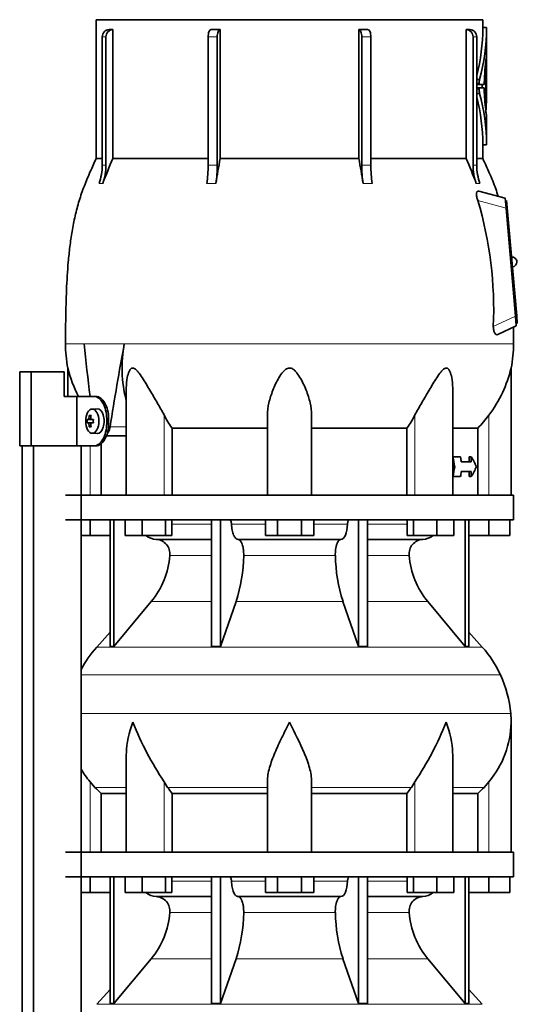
# Model space of a CAD drawing. Header units: millimetres. Extents: x 166 to 773, y -3147 to 2158.
# Tile 20 of 21: x 506 to 708, y 1418 to 1818. Entities that reach past the tile are written whole.
import ezdxf

# ---------------------------------------------------------------- set-up
doc = ezdxf.new("R2010")
doc.units = ezdxf.units.MM
for name, color, linetype in [('LOW_134-15', 7, 'Continuous'), ('M5X8_UNI7687', 7, 'Continuous'), ('VSI134_DIFFUSORE', 7, 'Continuous'), ('VSI134_TERMINALE', 7, 'Continuous'), ('VSI134_TESTATA', 7, 'Continuous')]:
    doc.layers.add(name, color=color, linetype=linetype)

# ---------------------------------------------------------------- blocks, each defined once
blk = doc.blocks.new('SE3')
at = {"layer": 'LOW_134-15', "color": 7, "linetype": 'Continuous', "lineweight": 35}
for p, q in [((507.09, -546.82), (507.09, 1644.68)), ((511.64, -546.82), (511.64, 1644.68)), ((531.03, 1644.68), (531.03, -546.82)), ((531.1, 1644.68), (531.1, 1624.68)), ((531.1, 1614.68), (531.1, 1479.68)), ((531.1, 1469.68), (531.1, 1334.68))]:
    blk.add_line(p, q, dxfattribs=at)
at = {"layer": 'M5X8_UNI7687', "color": 7, "linetype": 'Continuous', "lineweight": 35}
for p, q in [((537.61, 1659.68), (535.52, 1659.61)), ((533.46, 1655.38), (535.68, 1655.22)), ((534.35, 1657.02), (535.02, 1656.48)), ((535.2, 1655.39), (536, 1655.31)), ((533.46, 1653.99), (535.68, 1654.15)), ((534.35, 1652.35), (535.02, 1652.89)), ((536, 1654.06), (535.2, 1653.97)), ((535.52, 1649.75), (537.61, 1649.68))]:
    blk.add_line(p, q, dxfattribs=at)
at = {"layer": 'M5X8_UNI7687', "color": 4, "linetype": 'Continuous', "lineweight": 9}
for p, q in [((535.68, 1655.22), (533.9, 1655.39)), ((534.17, 1655.89), (534.96, 1655.81)), ((535.22, 1655.39), (536, 1655.31)), ((533.9, 1653.97), (535.68, 1654.15)), ((534.96, 1653.55), (534.17, 1653.48)), ((536, 1654.06), (535.22, 1653.97))]:
    blk.add_line(p, q, dxfattribs=at)
at = {"layer": 'M5X8_UNI7687', "color": 7, "linetype": 'Continuous', "lineweight": 35}
blk.add_arc((542.7, 1654.68), 9.27, 175.7167, 184.2833, dxfattribs=at)
blk.add_ellipse((535.57, 1654.68), major_axis=(0, 4.93), ratio=0.544639, dxfattribs=at)
for centre, major_axis, ratio, start_param, end_param in [((537.66, 1654.68), (0, -5), 0.544639, 0, 3.159643), ((542.85, 1654.53), (-9.97, 0.73), 0.047468, -0.453089, -0.33853), ((542.94, 1654.68), (0, 10), 0.882948, 1.335108, 1.449667), ((541.01, 1651.62), (-7.92, 4.79), 0.318449, -0.559729, -0.410036), ((542.77, 1654.68), (0, 10), 0.788011, 1.335108, 1.449667), ((542.85, 1654.53), (-9.97, 0.73), 0.047468, -0.809907, -0.695348), ((535.68, 1655.72), (0.975, -0.099), 0.510424, 4.771824, 5.100533), ((539.34, 1654.68), (0, 9.26), 0.361923, 1.49595, 1.645642), ((542.85, 1654.84), (-9.97, -0.73), 0.047468, 0.33853, 0.453089), ((542.94, 1654.68), (0, -10), 0.882948, 4.833518, 4.948078), ((541.01, 1657.75), (-7.92, -4.79), 0.318449, 0.410036, 0.559729), ((542.77, 1654.68), (0, -10), 0.788011, 4.833518, 4.948078), ((542.85, 1654.84), (-9.97, -0.73), 0.047468, 0.695348, 0.809907), ((535.68, 1653.65), (0.975, 0.099), 0.510424, 1.182652, 1.511361)]:
    blk.add_ellipse(centre, major_axis=major_axis, ratio=ratio, start_param=start_param, end_param=end_param, dxfattribs=at)
for points in [[(533.9, 1655.39), (533.91, 1655.39), (533.92, 1655.4), (533.95, 1655.4), (533.97, 1655.42), (533.99, 1655.43), (534.01, 1655.45), (534.03, 1655.48), (534.05, 1655.51), (534.07, 1655.54), (534.09, 1655.58), (534.11, 1655.62), (534.12, 1655.66), (534.14, 1655.7), (534.15, 1655.75), (534.16, 1655.79), (534.17, 1655.84), (534.17, 1655.87), (534.17, 1655.89)], [(534.95, 1655.89), (534.94, 1655.87), (534.94, 1655.84), (534.94, 1655.79), (534.95, 1655.75), (534.95, 1655.7), (534.96, 1655.66), (534.97, 1655.62), (534.99, 1655.58), (535.01, 1655.54), (535.03, 1655.51), (535.05, 1655.48), (535.07, 1655.45), (535.1, 1655.43), (535.13, 1655.42), (535.15, 1655.4), (535.18, 1655.4), (535.21, 1655.39), (535.22, 1655.39)], [(534.17, 1653.48), (534.17, 1653.49), (534.17, 1653.53), (534.16, 1653.57), (534.15, 1653.62), (534.14, 1653.66), (534.12, 1653.71), (534.11, 1653.75), (534.09, 1653.79), (534.07, 1653.83), (534.05, 1653.86), (534.03, 1653.89), (534.01, 1653.91), (533.99, 1653.93), (533.97, 1653.95), (533.95, 1653.96), (533.92, 1653.97), (533.91, 1653.97), (533.9, 1653.97)], [(535.22, 1653.97), (535.21, 1653.97), (535.18, 1653.97), (535.15, 1653.96), (535.13, 1653.95), (535.1, 1653.93), (535.07, 1653.91), (535.05, 1653.89), (535.03, 1653.86), (535.01, 1653.83), (534.99, 1653.79), (534.97, 1653.75), (534.96, 1653.71), (534.95, 1653.66), (534.95, 1653.62), (534.94, 1653.57), (534.94, 1653.53), (534.94, 1653.49), (534.95, 1653.48)]]:
    blk.add_open_spline(points, degree=3, dxfattribs=at)
at = {"layer": 'VSI134_DIFFUSORE', "color": 7, "linetype": 'Continuous', "lineweight": 35}
for p, q in [((706.66, 1624.68), (524.66, 1624.68)), ((706.66, 1614.68), (706.66, 1624.68)), ((524.66, 1614.68), (706.66, 1614.68)), ((534.66, 1608.28), (534.66, 1614.68)), ((542.83, 1614.68), (542.83, 1563.23)), ((544.36, 1614.68), (544.36, 1563.23)), ((548.9, 1608.28), (548.9, 1614.68)), ((555.84, 1608.28), (555.84, 1614.68)), ((565.32, 1608.28), (565.32, 1614.68)), ((567.87, 1608.28), (567.87, 1614.68)), ((583.96, 1614.68), (583.96, 1563.23)), ((587.66, 1614.68), (587.66, 1563.23)), ((605.85, 1608.28), (605.85, 1614.68)), ((610.75, 1608.28), (610.75, 1614.68)), ((620.57, 1608.28), (620.57, 1614.68)), ((625.48, 1608.28), (625.48, 1614.68)), ((643.66, 1614.68), (643.66, 1563.23)), ((647.36, 1614.68), (647.36, 1563.23)), ((663.46, 1608.28), (663.46, 1614.68)), ((666, 1608.28), (666, 1614.68)), ((675.48, 1608.28), (675.48, 1614.68)), ((682.42, 1608.28), (682.42, 1614.68)), ((686.96, 1614.68), (686.96, 1563.23)), ((688.49, 1614.68), (688.49, 1563.23)), ((696.66, 1608.28), (696.66, 1614.68)), ((705.16, 1608.28), (705.16, 1614.68)), ((534.66, 1608.28), (531.1, 1608.28)), ((542.83, 1608.28), (534.66, 1608.28)), ((555.84, 1608.28), (548.9, 1608.28)), ((565.32, 1608.28), (555.84, 1608.28)), ((567.87, 1608.28), (565.32, 1608.28)), ((610.75, 1608.28), (605.85, 1608.28)), ((620.57, 1608.28), (610.75, 1608.28)), ((625.48, 1608.28), (620.57, 1608.28)), ((666, 1608.28), (663.46, 1608.28)), ((675.48, 1608.28), (666, 1608.28)), ((682.42, 1608.28), (675.48, 1608.28)), ((696.66, 1608.28), (688.49, 1608.28)), ((705.16, 1608.28), (696.66, 1608.28)), ((561.49, 1606.68), (583.96, 1606.68)), ((594.75, 1606.68), (636.57, 1606.68)), ((647.36, 1606.68), (669.83, 1606.68)), ((544.36, 1563.23), (559.52, 1581.44)), ((587.66, 1563.23), (593.94, 1581.44)), ((637.38, 1581.44), (643.66, 1563.23)), ((671.8, 1581.44), (686.96, 1563.23)), ((542.83, 1569), (537.36, 1562.93)), ((693.96, 1562.93), (688.49, 1569)), ((542.83, 1563.23), (544.36, 1563.23)), ((583.96, 1563.23), (587.66, 1563.23)), ((643.66, 1563.23), (647.36, 1563.23)), ((686.96, 1563.23), (688.49, 1563.23)), ((705.66, 1479.68), (705.66, 1532.42)), ((549.38, 1519.04), (549.38, 1479.68)), ((681.94, 1479.68), (681.94, 1519.04)), ((536.67, 1505.98), (534.66, 1508.28)), ((566.17, 1505.98), (564.75, 1508.28)), ((606.66, 1479.68), (606.66, 1508.28)), ((624.66, 1479.68), (624.66, 1508.28)), ((666.57, 1508.28), (665.15, 1505.98)), ((696.66, 1508.28), (694.65, 1505.98)), ((539.19, 1503.54), (549.38, 1503.54)), ((539.19, 1479.68), (539.19, 1503.54)), ((567.95, 1503.54), (606.66, 1503.54)), ((567.95, 1479.68), (567.95, 1503.54)), ((624.66, 1503.54), (663.37, 1503.54)), ((663.37, 1503.54), (663.37, 1479.68)), ((681.94, 1503.54), (692.13, 1503.54)), ((692.13, 1503.54), (692.13, 1479.68)), ((706.66, 1479.68), (524.66, 1479.68)), ((706.66, 1469.68), (706.66, 1479.68)), ((524.66, 1469.68), (706.66, 1469.68)), ((534.66, 1463.28), (534.66, 1469.68)), ((542.83, 1469.68), (542.83, 1418.23)), ((544.36, 1469.68), (544.36, 1418.23)), ((548.9, 1463.28), (548.9, 1469.68)), ((555.84, 1463.28), (555.84, 1469.68)), ((565.32, 1463.28), (565.32, 1469.68)), ((567.87, 1463.28), (567.87, 1469.68)), ((583.96, 1469.68), (583.96, 1418.23)), ((587.66, 1469.68), (587.66, 1418.23)), ((605.85, 1463.28), (605.85, 1469.68)), ((610.75, 1463.28), (610.75, 1469.68)), ((620.57, 1463.28), (620.57, 1469.68)), ((625.48, 1463.28), (625.48, 1469.68)), ((643.66, 1469.68), (643.66, 1418.23)), ((647.36, 1469.68), (647.36, 1418.23)), ((663.46, 1463.28), (663.46, 1469.68)), ((666, 1463.28), (666, 1469.68)), ((675.48, 1463.28), (675.48, 1469.68)), ((682.42, 1463.28), (682.42, 1469.68)), ((686.96, 1469.68), (686.96, 1418.23)), ((688.49, 1469.68), (688.49, 1418.23)), ((696.66, 1463.28), (696.66, 1469.68)), ((705.16, 1463.28), (705.16, 1469.68)), ((534.66, 1463.28), (531.1, 1463.28)), ((542.83, 1463.28), (534.66, 1463.28)), ((555.84, 1463.28), (548.9, 1463.28)), ((565.32, 1463.28), (555.84, 1463.28)), ((567.87, 1463.28), (565.32, 1463.28)), ((610.75, 1463.28), (605.85, 1463.28)), ((620.57, 1463.28), (610.75, 1463.28)), ((625.48, 1463.28), (620.57, 1463.28)), ((666, 1463.28), (663.46, 1463.28)), ((675.48, 1463.28), (666, 1463.28)), ((682.42, 1463.28), (675.48, 1463.28)), ((696.66, 1463.28), (688.49, 1463.28)), ((705.16, 1463.28), (696.66, 1463.28)), ((561.49, 1461.68), (583.96, 1461.68)), ((594.75, 1461.68), (636.57, 1461.68)), ((647.36, 1461.68), (669.83, 1461.68)), ((544.36, 1418.23), (559.52, 1436.44)), ((587.66, 1418.23), (593.94, 1436.44)), ((637.38, 1436.44), (643.66, 1418.23)), ((671.8, 1436.44), (686.96, 1418.23)), ((542.83, 1424), (537.36, 1417.93)), ((693.96, 1417.93), (688.49, 1424)), ((542.83, 1418.23), (544.36, 1418.23)), ((583.96, 1418.23), (587.66, 1418.23)), ((643.66, 1418.23), (647.36, 1418.23)), ((686.96, 1418.23), (688.49, 1418.23))]:
    blk.add_line(p, q, dxfattribs=at)
at = {"layer": 'VSI134_DIFFUSORE', "color": 4, "linetype": 'Continuous', "lineweight": 9}
for p, q in [((567.87, 1612.91), (583.96, 1612.91)), ((592.09, 1612.91), (605.85, 1612.91)), ((625.48, 1612.91), (639.23, 1612.91)), ((647.36, 1612.91), (663.46, 1612.91)), ((583.96, 1600.14), (567.03, 1600.14)), ((634.27, 1600.14), (597.05, 1600.14)), ((664.29, 1600.14), (647.36, 1600.14)), ((559.52, 1581.44), (583.96, 1581.44)), ((593.94, 1581.44), (637.38, 1581.44)), ((647.36, 1581.44), (671.8, 1581.44)), ((537.36, 1562.93), (693.96, 1562.93)), ((701.33, 1551.67), (531.1, 1551.67)), ((531.1, 1536.04), (705.49, 1536.04)), ((534.66, 1479.68), (534.66, 1508.28)), ((564.75, 1479.68), (564.75, 1508.28)), ((666.57, 1479.68), (666.57, 1508.28)), ((696.66, 1479.68), (696.66, 1508.28)), ((549.38, 1505.98), (536.67, 1505.98)), ((606.66, 1505.98), (566.17, 1505.98)), ((624.66, 1505.98), (665.15, 1505.98)), ((681.94, 1505.98), (694.65, 1505.98)), ((567.87, 1467.91), (583.96, 1467.91)), ((592.09, 1467.91), (605.85, 1467.91)), ((625.48, 1467.91), (639.23, 1467.91)), ((647.36, 1467.91), (663.46, 1467.91)), ((583.96, 1455.14), (567.03, 1455.14)), ((634.27, 1455.14), (597.05, 1455.14)), ((664.29, 1455.14), (647.36, 1455.14)), ((559.52, 1436.44), (583.96, 1436.44)), ((593.94, 1436.44), (637.38, 1436.44)), ((647.36, 1436.44), (671.8, 1436.44)), ((537.36, 1417.93), (693.96, 1417.93))]:
    blk.add_line(p, q, dxfattribs=at)
at = {"layer": 'VSI134_DIFFUSORE', "color": 7, "linetype": 'Continuous', "lineweight": 35}
for centre, radius, start, end in [((561.72, 1613.36), 6.68, 229.5852, 268.0094), ((669.6, 1613.36), 6.68, 271.9979, 310.3729), ((561.2, 1600.82), 5.87, 353.3223, 87.2173), ((670.1, 1600.84), 5.85, 92.5772, 186.8833), ((533.73, 1602.66), 33.4, 320.5472, 355.6594), ((532.09, 1601.34), 64.97, 342.1602, 358.9354), ((700.74, 1601.59), 66.48, 181.2569, 197.6475), ((697.7, 1602.71), 33.51, 184.3996, 219.3938), ((570.06, 1533.48), 44, 138, 152.3158), ((661.26, 1533.48), 44, 24.4088, 42), ((656.71, 1531.42), 49, 5.4174, 24.4088), ((667.16, 1532.41), 38.5, 359.9861, 5.4174), ((677.84, 1583.35), 135.74, 202.0412, 213.5763), ((553.48, 1583.35), 135.74, 326.4237, 337.9588), ((666.97, 1533.09), 38.7, 320.1094, 358.9842), ((564.35, 1533.09), 38.7, 210.5496, 219.8906), ((599.28, 1528.2), 39.88, 213.8582, 218.2062), ((632.04, 1528.2), 39.88, 321.7938, 326.1418), ((561.72, 1468.36), 6.68, 229.5852, 268.0094), ((669.6, 1468.36), 6.68, 271.9979, 310.3729), ((561.2, 1455.82), 5.87, 353.3223, 87.2173), ((670.1, 1455.84), 5.85, 92.5772, 186.8833), ((533.73, 1457.66), 33.4, 320.5472, 355.6594), ((532.09, 1456.34), 64.97, 342.1602, 358.9354), ((700.74, 1456.59), 66.48, 181.2569, 197.6475), ((697.7, 1457.71), 33.51, 184.3996, 219.3938)]:
    blk.add_arc(centre, radius, start, end, dxfattribs=at)
for points, knots in [([(591.33, 1614.68), (591.37, 1614.68), (591.42, 1614.67), (591.51, 1614.63), (591.56, 1614.6), (591.69, 1614.47), (591.77, 1614.34), (591.91, 1614.01), (591.96, 1613.82), (592.05, 1613.39), (592.08, 1613.15), (592.09, 1612.91)], [0, 0, 0, 0, 0.125, 0.125, 0.25, 0.25, 0.5, 0.5, 0.75, 0.75, 1, 1, 1, 1]), ([(594.75, 1606.68), (594.59, 1606.68), (594.43, 1606.72), (594.19, 1606.84), (594.11, 1606.89), (593.95, 1607), (593.87, 1607.07), (593.64, 1607.29), (593.5, 1607.48), (593.22, 1607.93), (593.09, 1608.18), (592.85, 1608.74), (592.73, 1609.06), (592.53, 1609.73), (592.45, 1610.09), (592.3, 1610.84), (592.23, 1611.24), (592.14, 1612.06), (592.11, 1612.48), (592.09, 1612.91)], [0, 0, 0, 0, 0.125, 0.125, 0.1875, 0.1875, 0.25, 0.25, 0.375, 0.375, 0.5, 0.5, 0.625, 0.625, 0.75, 0.75, 0.875, 0.875, 1, 1, 1, 1]), ([(639.23, 1612.91), (639.16, 1611.2), (638.84, 1609.6), (637.87, 1607.33), (637.22, 1606.68), (636.57, 1606.68)], [0, 0, 0, 0, 0.5, 0.5, 1, 1, 1, 1]), ([(639.23, 1612.91), (639.24, 1613.15), (639.27, 1613.38), (639.33, 1613.71), (639.36, 1613.81), (639.42, 1614), (639.45, 1614.09), (639.52, 1614.26), (639.56, 1614.33), (639.63, 1614.45), (639.68, 1614.51), (639.76, 1614.6), (639.81, 1614.63), (639.9, 1614.67), (639.95, 1614.68), (639.99, 1614.68)], [0, 0, 0, 0, 0.25, 0.25, 0.375, 0.375, 0.5, 0.5, 0.625, 0.625, 0.75, 0.75, 0.875, 0.875, 1, 1, 1, 1]), ([(594.75, 1606.68), (594.83, 1606.68), (594.91, 1606.67), (595.07, 1606.63), (595.15, 1606.6), (595.38, 1606.47), (595.53, 1606.34), (595.83, 1606), (595.96, 1605.8), (596.16, 1605.44), (596.22, 1605.31), (596.34, 1605.03), (596.4, 1604.88), (596.56, 1604.42), (596.65, 1604.09), (596.78, 1603.55), (596.81, 1603.37), (596.88, 1602.99), (596.91, 1602.8), (596.99, 1602.21), (597.02, 1601.8), (597.06, 1600.97), (597.06, 1600.55), (597.05, 1600.14)], [0, 0, 0, 0, 0.0625, 0.0625, 0.125, 0.125, 0.25, 0.25, 0.375, 0.375, 0.4375, 0.4375, 0.5, 0.5, 0.625, 0.625, 0.6875, 0.6875, 0.75, 0.75, 0.875, 0.875, 1, 1, 1, 1]), ([(634.27, 1600.14), (634.26, 1600.55), (634.26, 1600.97), (634.29, 1601.59), (634.3, 1601.79), (634.34, 1602.2), (634.36, 1602.4), (634.44, 1602.99), (634.5, 1603.37), (634.63, 1603.91), (634.67, 1604.08), (634.77, 1604.42), (634.87, 1604.74), (634.98, 1605.03), (635.1, 1605.3), (635.16, 1605.44), (635.36, 1605.8), (635.5, 1606.01), (635.79, 1606.34), (635.94, 1606.47), (636.25, 1606.64), (636.41, 1606.68), (636.57, 1606.68)], [0, 0, 0, 0, 0.125, 0.125, 0.1875, 0.1875, 0.25, 0.25, 0.375, 0.375, 0.4375, 0.4375, 0.5, 0.5625, 0.5625, 0.625, 0.625, 0.75, 0.75, 0.875, 0.875, 1, 1, 1, 1]), ([(549.38, 1519.03), (549.38, 1519.35), (549.39, 1519.68), (549.54, 1524.05), (550.53, 1528.26), (552.02, 1532.41)], [0.4601729, 0.4601729, 0.4601729, 0.4601729, 0.5, 0.5, 1, 1, 1, 1]), ([(606.66, 1508.28), (606.66, 1510.11), (607.02, 1512.05), (608.12, 1515.99), (608.86, 1518), (610.58, 1522.1), (611.54, 1524.14), (613.04, 1527.22), (613.55, 1528.25), (614.6, 1530.32), (615.13, 1531.38), (615.66, 1532.41)], [0, 0, 0, 0, 0.25, 0.25, 0.5, 0.5, 0.75, 0.75, 0.875, 0.875, 1, 1, 1, 1]), ([(624.66, 1508.28), (624.66, 1510.11), (624.31, 1512.01), (623.21, 1515.97), (622.47, 1517.98), (619.93, 1524.05), (617.77, 1528.26), (615.66, 1532.41)], [0, 0, 0, 0, 0.25, 0.25, 0.5, 0.5, 1, 1, 1, 1]), ([(681.94, 1519.03), (681.94, 1519.35), (681.93, 1519.68), (681.78, 1524.05), (680.79, 1528.26), (679.3, 1532.41)], [0.4601729, 0.4601729, 0.4601729, 0.4601729, 0.5, 0.5, 1, 1, 1, 1]), ([(591.33, 1469.68), (591.37, 1469.68), (591.42, 1469.67), (591.51, 1469.63), (591.56, 1469.6), (591.69, 1469.47), (591.77, 1469.34), (591.91, 1469.01), (591.96, 1468.82), (592.05, 1468.39), (592.08, 1468.15), (592.09, 1467.91)], [0, 0, 0, 0, 0.125, 0.125, 0.25, 0.25, 0.5, 0.5, 0.75, 0.75, 1, 1, 1, 1]), ([(594.75, 1461.68), (594.59, 1461.68), (594.43, 1461.72), (594.19, 1461.84), (594.11, 1461.89), (593.95, 1462), (593.87, 1462.07), (593.64, 1462.29), (593.5, 1462.48), (593.22, 1462.93), (593.09, 1463.18), (592.85, 1463.74), (592.73, 1464.06), (592.53, 1464.73), (592.45, 1465.09), (592.3, 1465.84), (592.23, 1466.24), (592.14, 1467.06), (592.11, 1467.48), (592.09, 1467.91)], [0, 0, 0, 0, 0.125, 0.125, 0.1875, 0.1875, 0.25, 0.25, 0.375, 0.375, 0.5, 0.5, 0.625, 0.625, 0.75, 0.75, 0.875, 0.875, 1, 1, 1, 1]), ([(639.23, 1467.91), (639.16, 1466.2), (638.84, 1464.6), (637.87, 1462.33), (637.22, 1461.68), (636.57, 1461.68)], [0, 0, 0, 0, 0.5, 0.5, 1, 1, 1, 1]), ([(639.23, 1467.91), (639.24, 1468.15), (639.27, 1468.38), (639.33, 1468.71), (639.36, 1468.81), (639.42, 1469), (639.45, 1469.09), (639.52, 1469.26), (639.56, 1469.33), (639.63, 1469.45), (639.68, 1469.51), (639.76, 1469.6), (639.81, 1469.63), (639.9, 1469.67), (639.95, 1469.68), (639.99, 1469.68)], [0, 0, 0, 0, 0.25, 0.25, 0.375, 0.375, 0.5, 0.5, 0.625, 0.625, 0.75, 0.75, 0.875, 0.875, 1, 1, 1, 1]), ([(594.75, 1461.68), (594.83, 1461.68), (594.91, 1461.67), (595.07, 1461.63), (595.15, 1461.6), (595.38, 1461.47), (595.53, 1461.34), (595.83, 1461), (595.96, 1460.8), (596.16, 1460.44), (596.22, 1460.31), (596.34, 1460.03), (596.4, 1459.88), (596.56, 1459.42), (596.65, 1459.09), (596.78, 1458.55), (596.81, 1458.37), (596.88, 1457.99), (596.91, 1457.8), (596.99, 1457.21), (597.02, 1456.8), (597.06, 1455.97), (597.06, 1455.55), (597.05, 1455.14)], [0, 0, 0, 0, 0.0625, 0.0625, 0.125, 0.125, 0.25, 0.25, 0.375, 0.375, 0.4375, 0.4375, 0.5, 0.5, 0.625, 0.625, 0.6875, 0.6875, 0.75, 0.75, 0.875, 0.875, 1, 1, 1, 1]), ([(634.27, 1455.14), (634.26, 1455.55), (634.26, 1455.97), (634.29, 1456.59), (634.3, 1456.79), (634.34, 1457.2), (634.36, 1457.4), (634.44, 1457.99), (634.5, 1458.37), (634.63, 1458.91), (634.67, 1459.08), (634.77, 1459.42), (634.87, 1459.74), (634.98, 1460.03), (635.1, 1460.3), (635.16, 1460.44), (635.36, 1460.8), (635.5, 1461.01), (635.79, 1461.34), (635.94, 1461.47), (636.25, 1461.64), (636.41, 1461.68), (636.57, 1461.68)], [0, 0, 0, 0, 0.125, 0.125, 0.1875, 0.1875, 0.25, 0.25, 0.375, 0.375, 0.4375, 0.4375, 0.5, 0.5625, 0.5625, 0.625, 0.625, 0.75, 0.75, 0.875, 0.875, 1, 1, 1, 1])]:
    blk.add_open_spline(points, degree=3, knots=knots, dxfattribs=at)
for points in [[(539.19, 1503.54), (538.32, 1504.32), (537.48, 1505.14), (536.67, 1505.98)], [(694.65, 1505.98), (693.84, 1505.14), (693, 1504.32), (692.13, 1503.54)]]:
    blk.add_open_spline(points, degree=3, dxfattribs=at)
at = {"layer": 'VSI134_TERMINALE', "color": 7, "linetype": 'Continuous', "lineweight": 35}
for p, q in [((510.76, 1674.68), (506.08, 1674.68)), ((506.08, 1644.68), (506.08, 1674.68)), ((524.1, 1674.68), (510.76, 1674.68)), ((510.76, 1644.68), (510.76, 1674.68)), ((524.1, 1674.68), (524.1, 1664.68)), ((529.33, 1664.68), (524.1, 1664.68)), ((529.33, 1664.68), (529.33, 1644.68)), ((536.34, 1664.68), (529.33, 1664.68)), ((536.34, 1664.68), (537.14, 1664.68)), ((541.41, 1653.68), (541.41, 1655.68)), ((542.21, 1653.68), (542.21, 1655.68)), ((510.76, 1644.68), (506.08, 1644.68)), ((529.33, 1644.68), (510.76, 1644.68)), ((536.34, 1644.68), (529.33, 1644.68)), ((537.14, 1644.68), (536.34, 1644.68))]:
    blk.add_line(p, q, dxfattribs=at)
at = {"layer": 'VSI134_TERMINALE', "color": 4, "linetype": 'Continuous', "lineweight": 9}
for p, q in [((541.41, 1655.68), (542.21, 1655.68)), ((542.21, 1653.68), (541.41, 1653.68))]:
    blk.add_line(p, q, dxfattribs=at)
at = {"layer": 'VSI134_TERMINALE', "color": 7, "linetype": 'Continuous', "lineweight": 35}
for points in [[(541.41, 1655.68), (541.41, 1656.87), (541.27, 1658.04), (540.73, 1660.22), (540.33, 1661.22), (538.89, 1663.71), (537.58, 1664.68), (536.34, 1664.68)], [(537.14, 1664.68), (537.76, 1664.68), (538.39, 1664.45), (539.6, 1663.55), (540.17, 1662.88), (541.61, 1660.4), (542.21, 1658.06), (542.21, 1655.68)], [(536.34, 1644.68), (536.96, 1644.68), (537.59, 1644.92), (538.8, 1645.82), (539.37, 1646.48), (540.81, 1648.97), (541.41, 1651.3), (541.41, 1653.68)], [(542.21, 1653.68), (542.21, 1652.49), (542.07, 1651.33), (541.53, 1649.15), (541.13, 1648.15), (539.69, 1645.66), (538.38, 1644.68), (537.14, 1644.68)]]:
    blk.add_open_spline(points, degree=3, knots=[0, 0, 0, 0, 0.25, 0.25, 0.5, 0.5, 1, 1, 1, 1], dxfattribs=at)
at = {"layer": 'VSI134_TESTATA', "color": 7, "linetype": 'Continuous', "lineweight": 35}
for p, q in [((694.16, 1817.68), (537.16, 1817.68)), ((537.16, 1817.68), (537.16, 1761.34)), ((694.16, 1814.47), (694.16, 1817.68)), ((542.39, 1813.68), (543.92, 1813.68)), ((543.92, 1813.68), (543.92, 1761.34)), ((587.48, 1813.68), (587.48, 1761.34)), ((643.84, 1761.34), (643.84, 1813.68)), ((687.4, 1761.34), (687.4, 1813.68)), ((695.68, 1814.47), (694.16, 1814.47)), ((695.66, 1802.61), (695.66, 1814.47)), ((539.6, 1758.57), (539.6, 1810.68)), ((541.13, 1810.68), (541.13, 1758.57)), ((582.62, 1758.57), (582.62, 1810.68)), ((586.32, 1810.68), (586.32, 1758.57)), ((645, 1758.57), (645, 1810.68)), ((648.7, 1810.68), (648.7, 1758.57)), ((690.19, 1758.57), (690.19, 1810.68)), ((691.72, 1810.68), (691.72, 1758.57)), ((695.66, 1802.25), (695.56, 1802.25)), ((695.66, 1802.25), (695.66, 1802.25)), ((695.66, 1786.47), (695.66, 1802.25)), ((695.4, 1781.51), (695.4, 1797.26)), ((695.59, 1794.7), (695.59, 1795.21)), ((695.66, 1795.21), (695.59, 1795.21)), ((695.66, 1786.79), (695.66, 1797.09)), ((691.72, 1793.43), (692.86, 1793.43)), ((692.82, 1791.32), (691.72, 1791.32)), ((694.68, 1791.32), (692.82, 1791.32)), ((693.9, 1791.32), (693.9, 1790.04)), ((694.75, 1792.02), (694.75, 1791.8)), ((695.66, 1792.12), (695.66, 1794.71)), ((692.81, 1790.04), (691.72, 1790.04)), ((691.72, 1787.77), (692.86, 1787.77)), ((692.81, 1790.04), (694.68, 1790.04)), ((694.75, 1789.57), (694.75, 1789.35)), ((695.59, 1782.8), (695.59, 1789.58)), ((695.66, 1766.89), (695.66, 1778.71)), ((694.16, 1761.34), (694.16, 1766.9)), ((694.16, 1766.89), (695.68, 1766.89)), ((539.6, 1761.34), (537.16, 1761.34)), ((543.92, 1761.34), (582.62, 1761.34)), ((587.48, 1761.34), (643.84, 1761.34)), ((648.7, 1761.34), (687.4, 1761.34)), ((691.72, 1761.34), (694.16, 1761.34)), ((703.24, 1745.18), (692.61, 1748.03)), ((703.59, 1741.19), (703.24, 1745.18)), ((703.82, 1744.24), (703.32, 1744.19)), ((703.82, 1744.24), (704.08, 1741.25)), ((707.42, 1697.36), (703.59, 1741.19)), ((704.08, 1741.25), (707.92, 1697.41)), ((707.77, 1693.38), (707.42, 1697.36)), ((707.92, 1697.41), (708.18, 1694.43)), ((700.22, 1689.85), (707.77, 1693.38)), ((706.65, 1686.1), (706.59, 1692.82)), ((708.18, 1694.43), (707.68, 1694.38)), ((525.66, 1676.27), (525.66, 1664.68)), ((705.66, 1624.68), (705.66, 1676.27)), ((549.38, 1668.19), (549.38, 1624.68)), ((681.94, 1624.68), (681.94, 1668.19)), ((606.66, 1624.68), (606.66, 1657.15)), ((624.66, 1624.68), (624.66, 1657.15)), ((567.95, 1651.87), (606.66, 1651.87)), ((567.95, 1624.68), (567.95, 1651.87)), ((624.66, 1651.87), (663.37, 1651.87)), ((663.37, 1651.87), (663.37, 1624.68)), ((681.94, 1651.87), (692.13, 1651.87)), ((692.13, 1651.87), (692.13, 1624.68)), ((541.28, 1648.68), (549.38, 1648.68)), ((539.19, 1624.68), (539.19, 1645.55)), ((681.94, 1640.18), (682.01, 1640.18)), ((685.1, 1640.18), (682.01, 1640.18)), ((688.56, 1638.18), (688.56, 1640.18)), ((688.56, 1640.18), (689.49, 1640.18)), ((689.49, 1640.18), (689.49, 1638.18)), ((681.94, 1636.18), (682.77, 1636.18)), ((689.49, 1638.18), (685.43, 1638.18)), ((681.94, 1632.18), (682.01, 1632.18)), ((685.1, 1632.18), (682.01, 1632.18)), ((689.49, 1634.18), (685.43, 1634.18)), ((688.56, 1632.18), (688.56, 1634.18)), ((688.56, 1632.18), (689.49, 1632.18)), ((689.49, 1634.18), (689.49, 1632.18))]:
    blk.add_line(p, q, dxfattribs=at)
at = {"layer": 'VSI134_TESTATA', "color": 4, "linetype": 'Continuous', "lineweight": 9}
for p, q in [((695.66, 1814.32), (694.16, 1814.32)), ((541.13, 1810.68), (539.6, 1810.68)), ((586.32, 1810.68), (582.62, 1810.68)), ((648.7, 1810.68), (645, 1810.68)), ((691.72, 1810.68), (690.19, 1810.68)), ((695.4, 1797.26), (695.04, 1797.26)), ((695.42, 1797.65), (695.07, 1797.65)), ((695.65, 1795.1), (695.59, 1795.1)), ((695.65, 1797.09), (695.66, 1797.09)), ((692.69, 1791.88), (691.72, 1791.88)), ((692.67, 1789.53), (691.72, 1789.53)), ((695.66, 1786.79), (695.59, 1786.79)), ((695.66, 1786.43), (695.59, 1786.43)), ((695.29, 1781.51), (695.4, 1781.51)), ((695.66, 1767.04), (694.16, 1767.04)), ((538.68, 1751.24), (538.3, 1751.19)), ((538.68, 1751.24), (539.83, 1751.19)), ((583, 1751.24), (582.09, 1751.19)), ((583, 1751.24), (585.78, 1751.19)), ((646.45, 1751.24), (645.54, 1751.19)), ((646.45, 1751.24), (649.24, 1751.19)), ((691.87, 1751.24), (691.49, 1751.19)), ((691.87, 1751.24), (693.02, 1751.19)), ((703.59, 1741.19), (692.14, 1744.26)), ((704.08, 1741.25), (703.58, 1741.2)), ((698.43, 1693.17), (707.42, 1697.36)), ((707.92, 1697.41), (707.42, 1697.37)), ((532.56, 1686.11), (524.66, 1686.11)), ((532.2, 1686.1), (532.56, 1686.11)), ((532.56, 1686.11), (549.75, 1686.11)), ((549.75, 1686.1), (548.57, 1686.1)), ((549.75, 1686.1), (706.66, 1686.1)), ((564.75, 1624.68), (564.75, 1657.15)), ((666.57, 1624.68), (666.57, 1657.15)), ((696.66, 1624.68), (696.66, 1657.15)), ((542.77, 1652.39), (549.38, 1652.39)), ((534.66, 1624.68), (534.66, 1644.68))]:
    blk.add_line(p, q, dxfattribs=at)
at = {"layer": 'VSI134_TESTATA', "color": 7, "linetype": 'Continuous', "lineweight": 35}
for centre, radius, start, end in [((688.16, 461.25), 1352.43, 89.96758, 90.03242), ((613.57, 1814.7), 80.59, 345.9095, 359.7321), ((613.51, 1814.7), 82.15, 344.9898, 359.7358), ((701.44, 1814.36), 7.28, 179.1046, 180.2708), ((703.08, 1814.36), 7.42, 179.1214, 180.2657), ((782.49, 1790.06), 87.76, 172.0392, 178.7216), ((698.28, 1802.14), 2.62, 177.5536, 180.0422), ((699.88, 1797.29), 4.47, 175.3857, 180.3363), ((704.53, 1795.23), 8.94, 177.7058, 180.1487), ((699.95, 1791.86), 7.26, 167.5582, 179.8399), ((664.69, 1792.07), 30.96, 359.3581, 0.0868), ((698.81, 1789.3), 6.14, 177.8102, 194.3701), ((615.2, 1766.74), 80.46, 0.2159, 15.1552), ((773.96, 1790.8), 79.22, 181.0495, 187.0172), ((704.26, 1789.6), 8.67, 177.5714, 180.174), ((615.23, 1766.74), 78.93, 0.2176, 14.2445), ((371.95, 1786.54), 323.71, 359.9799, 0.044), ((700.66, 1780.52), 5.22, 175.4684, 184.8086), ((722.99, 1783.43), 27.74, 186.9326, 189.8061), ((688.41, 1782.75), 7.18, 357.0176, 0.3416), ((703.26, 1767.01), 7.6, 179.748, 180.8649), ((750.02, 1672.27), 224.52, 156.6256, 159.4185), ((1030.86, 1682), 450.42, 169.8554, 171.1641), ((200.46, 1682), 450.42, 8.8359, 10.1446), ((481.31, 1672.27), 224.52, 20.5815, 23.3744), ((518.08, 1758.56), 21.52, 339.9832, 0.0362), ((519.61, 1758.56), 21.52, 339.9832, 0.0362), ((532.92, 1758.49), 49.7, 351.5576, 0.096), ((536.62, 1758.49), 49.7, 351.5576, 0.096), ((694.71, 1758.49), 49.7, 179.904, 188.4424), ((698.4, 1758.49), 49.7, 179.904, 188.4424), ((711.71, 1758.56), 21.52, 179.9638, 200.0168), ((713.24, 1758.56), 21.52, 179.9638, 200.0168), ((543.94, 1700.08), 154.64, 357.4417, 16.5999), ((706, 1719.33), 2, 0, 95), ((706, 1719.33), 2, 275, 0), ((573.52, 1686.1), 48.86, 179.997, 191.6142), ((598.97, 1676.37), 51.33, 169.0652, 194.946), ((657.8, 1686.1), 48.86, 348.3855, 359.9992), ((575.92, 1688.25), 51.67, 193.411, 207.1452), ((655.4, 1688.25), 51.67, 322.9908, 346.589), ((607.55, 1679.47), 48.27, 207.5442, 214.882), ((623.79, 1679.46), 48.25, 325.1162, 332.4576)]:
    blk.add_arc(centre, radius, start, end, dxfattribs=at)
at = {"layer": 'VSI134_TESTATA', "color": 4, "linetype": 'Continuous', "lineweight": 9}
for centre, radius, start, end in [((540.36, 1752.71), 5.91, 82.5651, 97.4349), ((584.47, 1724.29), 34.33, 86.9151, 93.0849), ((646.85, 1724.29), 34.33, 86.9151, 93.0849), ((690.96, 1752.71), 5.91, 82.5651, 97.4349)]:
    blk.add_arc(centre, radius, start, end, dxfattribs=at)
at = {"layer": 'VSI134_TESTATA', "color": 7, "linetype": 'Continuous', "lineweight": 35}
for centre, major_axis, ratio, start_param, end_param in [((542.37, 1810.68), (0, -3), 0.92388, 3.133099, 4.712389), ((543.9, 1810.68), (0, -3), 0.92388, 3.133099, 4.712389), ((583.77, 1810.68), (0, -3), 0.382683, 3.133099, 4.712389), ((587.47, 1810.68), (0, -3), 0.382683, 3.133099, 4.712389), ((643.85, 1810.68), (0, -3), 0.382683, 1.570796, 3.150087), ((647.55, 1810.68), (0, -3), 0.382683, 1.570796, 3.150087), ((687.42, 1810.68), (0, -3), 0.92388, 1.570796, 3.150087), ((688.95, 1810.68), (0, -3), 0.92388, 1.570796, 3.150087), ((615.66, 1802.76), (80, 0), 0.822826, 6.205393, 6.273677), ((557.97, 1798.27), (137.7, 0), 0.647529, 6.253187, 6.27423), ((565.56, 1796.29), (130.1, 0), 0.620738, 6.258543, 6.268388), ((566.73, 1792.42), (128.93, 0), 0.616282, 6.252338, 6.274414), ((615.66, 1786.46), (80, 0), 0.950793, 6.241621, 6.282699), ((580.53, 1784.73), (115.13, 0), 0.553416, -0.059599, -0.03695), ((615.66, 1630.02), (-52.11, 339.42), 0.219797, 1.371178, 1.434831), ((615.66, 1630.02), (52.11, 339.42), 0.219797, 1.438638, 1.538622), ((90.18, 1606.49), (445.66, -468.57), 0.868163, 0.929446, 0.936037), ((76.38, 1623.09), (455.99, -479.52), 0.868157, 0.904938, 0.908156), ((615.66, 1642.85), (77.41, -20.53), 0.467437, 0.355072, 0.451875), ((90.19, 1665.87), (445.65, 468.57), 0.868163, -0.936043, -0.929452), ((615.66, 1629.52), (77.41, 20.53), 0.467437, -0.451875, -0.355072), ((76.3, 1649.27), (456.13, 479.47), 0.86817, -0.907936, -0.904719)]:
    blk.add_ellipse(centre, major_axis=major_axis, ratio=ratio, start_param=start_param, end_param=end_param, dxfattribs=at)
for points in [[(583.78, 1813.68), (585, 1813.68), (586.23, 1813.68), (587.48, 1813.68)], [(643.84, 1813.68), (645.09, 1813.68), (646.32, 1813.68), (647.54, 1813.68)], [(694.16, 1766.89), (694.16, 1766.89), (694.16, 1766.95), (694.16, 1767.04)], [(696.66, 1657.15), (695.27, 1655.27), (693.76, 1653.51), (692.13, 1651.87)]]:
    blk.add_open_spline(points, degree=3, dxfattribs=at)
for points, knots in [([(695.66, 1802.66), (695.66, 1802.66), (695.66, 1802.64), (695.65, 1802.59), (695.63, 1802.5), (695.61, 1802.38), (695.59, 1802.27), (695.58, 1802.21)], [0.6502249, 0.6502249, 0.6502249, 0.6502249, 0.7175421, 0.7882055, 0.8589882, 0.9296666, 1, 1, 1, 1]), ([(695.6, 1802.31), (695.6, 1802.32), (695.61, 1802.34), (695.61, 1802.37), (695.62, 1802.41), (695.62, 1802.45), (695.63, 1802.47), (695.63, 1802.49)], [0.35528944, 0.35528944, 0.35528944, 0.35528944, 0.36068975, 0.38115758, 0.40116308, 0.42070184, 0.43976949, 0.43976949, 0.43976949, 0.43976949]), ([(695.65, 1797.47), (695.66, 1797.53), (695.66, 1797.57), (695.66, 1797.6), (695.66, 1797.58), (695.66, 1797.5), (695.66, 1797.44), (695.66, 1797.28), (695.66, 1797.18), (695.66, 1797.09)], [0, 0, 0, 0, 0.25, 0.25, 0.5, 0.5, 0.75, 0.75, 1, 1, 1, 1]), ([(695.66, 1794.71), (695.66, 1794.8), (695.66, 1794.89), (695.66, 1795.05), (695.66, 1795.12), (695.65, 1795.2), (695.65, 1795.21), (695.65, 1795.19), (695.65, 1795.16), (695.65, 1795.1)], [0, 0, 0, 0, 0.25, 0.25, 0.5, 0.5, 0.75, 0.75, 1, 1, 1, 1]), ([(692.69, 1791.88), (692.68, 1791.74), (692.7, 1791.59), (692.75, 1791.38), (692.79, 1791.32), (692.82, 1791.32)], [0, 0, 0, 0, 0.5, 0.5, 1, 1, 1, 1]), ([(694.68, 1791.32), (694.7, 1791.32), (694.71, 1791.37), (694.74, 1791.55), (694.75, 1791.67), (694.75, 1791.8)], [0, 0, 0, 0, 0.5, 0.5, 1, 1, 1, 1]), ([(695.62, 1794.3), (695.62, 1794.24), (695.62, 1794.21), (695.61, 1794.19), (695.61, 1794.2), (695.6, 1794.29), (695.6, 1794.35), (695.59, 1794.51), (695.59, 1794.6), (695.59, 1794.7)], [0, 0, 0, 0, 0.25, 0.25, 0.5, 0.5, 0.75, 0.75, 1, 1, 1, 1]), ([(692.81, 1790.04), (692.78, 1790.04), (692.74, 1789.99), (692.69, 1789.8), (692.67, 1789.67), (692.67, 1789.53)], [0, 0, 0, 0, 0.5, 0.5, 1, 1, 1, 1]), ([(694.75, 1789.57), (694.75, 1789.7), (694.74, 1789.82), (694.71, 1789.99), (694.7, 1790.04), (694.68, 1790.04)], [0, 0, 0, 0, 0.5, 0.5, 1, 1, 1, 1]), ([(695.4, 1781.51), (695.4, 1781.42), (695.4, 1781.33), (695.39, 1781.17), (695.39, 1781.11), (695.37, 1781.02), (695.37, 1781.01), (695.35, 1781.03), (695.34, 1781.06), (695.33, 1781.12)], [0, 0, 0, 0, 0.25, 0.25, 0.5, 0.5, 0.75, 0.75, 1, 1, 1, 1]), ([(537.17, 1761.37), (536.28, 1759.42), (534.72, 1756), (532.27, 1750.19), (530.17, 1744.2), (528.54, 1738.02), (527.33, 1731.78), (526.43, 1725.54), (525.61, 1717.6), (525.03, 1708.02), (524.76, 1696.72), (524.7, 1689.97), (524.67, 1686.11)], [0, 0, 0, 0, 0.075832, 0.157669, 0.240662, 0.323664, 0.406137, 0.487802, 0.568909, 0.716731, 0.863387, 1, 1, 1, 1]), ([(700.44, 1745.92), (700.08, 1747.06), (699.12, 1750.09), (696.83, 1755.47), (695.14, 1759.21), (694.15, 1761.37)], [0, 0, 0, 0, 0.195799, 0.612584, 1, 1, 1, 1]), ([(692.14, 1744.26), (692.05, 1744.51), (691.96, 1744.77), (691.81, 1745.29), (691.74, 1745.56), (691.64, 1746.07), (691.6, 1746.32), (691.57, 1746.78), (691.57, 1746.99), (691.61, 1747.27), (691.62, 1747.36), (691.67, 1747.52), (691.7, 1747.59), (691.76, 1747.72), (691.79, 1747.78), (691.87, 1747.87), (691.91, 1747.91), (692.05, 1748.01), (692.15, 1748.05), (692.37, 1748.07), (692.49, 1748.06), (692.61, 1748.03)], [0, 0, 0, 0, 0.125, 0.125, 0.25, 0.25, 0.375, 0.375, 0.5, 0.5, 0.5625, 0.5625, 0.625, 0.625, 0.6875, 0.6875, 0.75, 0.75, 0.875, 0.875, 1, 1, 1, 1]), ([(700.22, 1689.85), (700.02, 1689.76), (699.82, 1689.75), (699.52, 1689.88), (699.41, 1689.95), (699.22, 1690.14), (699.12, 1690.27), (698.94, 1690.57), (698.86, 1690.74), (698.71, 1691.15), (698.64, 1691.37), (698.54, 1691.85), (698.5, 1692.11), (698.45, 1692.63), (698.44, 1692.9), (698.43, 1693.17)], [0, 0, 0, 0, 0.25, 0.25, 0.375, 0.375, 0.5, 0.5, 0.625, 0.625, 0.75, 0.75, 0.875, 0.875, 1, 1, 1, 1]), ([(549.38, 1668.19), (549.38, 1669.61), (549.5, 1671.04), (549.95, 1673.27), (550.17, 1674.09), (550.67, 1675.19), (550.87, 1675.54), (551.38, 1676.09), (551.7, 1676.28), (552.42, 1676.25), (552.8, 1676.04), (553.49, 1675.47), (553.8, 1675.12), (554.71, 1674), (555.26, 1673.18), (556.88, 1670.69), (557.93, 1668.95), (559.98, 1665.52), (560.99, 1663.82), (562.95, 1660.45), (563.91, 1658.76), (564.75, 1657.15)], [0.2713594, 0.2713594, 0.2713594, 0.2713594, 0.375, 0.375, 0.4375, 0.4375, 0.46875, 0.46875, 0.5, 0.5, 0.53125, 0.53125, 0.5625, 0.5625, 0.625, 0.625, 0.75, 0.75, 0.875, 0.875, 1, 1, 1, 1]), ([(624.66, 1657.15), (624.66, 1658.79), (624.42, 1660.45), (623.63, 1663.85), (623.07, 1665.59), (621.7, 1669.03), (620.89, 1670.76), (619.38, 1673.27), (618.82, 1674.1), (617.82, 1675.2), (617.46, 1675.55), (616.6, 1676.1), (616.11, 1676.28), (615.08, 1676.25), (614.6, 1676.04), (613.77, 1675.46), (613.41, 1675.11), (612.43, 1674), (611.88, 1673.17), (610.39, 1670.69), (609.59, 1668.97), (608.22, 1665.51), (607.68, 1663.81), (606.9, 1660.45), (606.66, 1658.77), (606.66, 1657.15)], [0, 0, 0, 0, 0.125, 0.125, 0.25, 0.25, 0.375, 0.375, 0.4375, 0.4375, 0.46875, 0.46875, 0.5, 0.5, 0.53125, 0.53125, 0.5625, 0.5625, 0.625, 0.625, 0.75, 0.75, 0.875, 0.875, 1, 1, 1, 1]), ([(681.94, 1668.19), (681.94, 1669.62), (681.82, 1671.04), (681.37, 1673.27), (681.15, 1674.1), (680.65, 1675.2), (680.45, 1675.55), (679.94, 1676.1), (679.62, 1676.28), (678.89, 1676.25), (678.51, 1676.04), (677.83, 1675.46), (677.51, 1675.11), (676.61, 1674), (676.05, 1673.17), (674.43, 1670.69), (673.4, 1668.97), (671.33, 1665.51), (670.32, 1663.81), (668.37, 1660.45), (667.42, 1658.77), (666.57, 1657.15)], [0.2712662, 0.2712662, 0.2712662, 0.2712662, 0.375, 0.375, 0.4375, 0.4375, 0.46875, 0.46875, 0.5, 0.5, 0.53125, 0.53125, 0.5625, 0.5625, 0.625, 0.625, 0.75, 0.75, 0.875, 0.875, 1, 1, 1, 1]), ([(542.77, 1652.39), (542.73, 1652.13), (542.67, 1651.87), (542.54, 1651.37), (542.46, 1651.13), (542.28, 1650.68), (542.18, 1650.46), (541.96, 1650.07), (541.84, 1649.88), (541.69, 1649.68), (541.65, 1649.64), (541.62, 1649.6)], [0, 0, 0, 0, 0.125, 0.125, 0.25, 0.25, 0.375, 0.375, 0.5, 0.5, 0.5305988, 0.5305988, 0.5305988, 0.5305988])]:
    blk.add_open_spline(points, degree=3, knots=knots, dxfattribs=at)

msp = doc.modelspace()

# ---------------------------------------------------------------- block references
msp.add_blockref('SE3', (0, 0))

doc.saveas('drawing.dxf')
